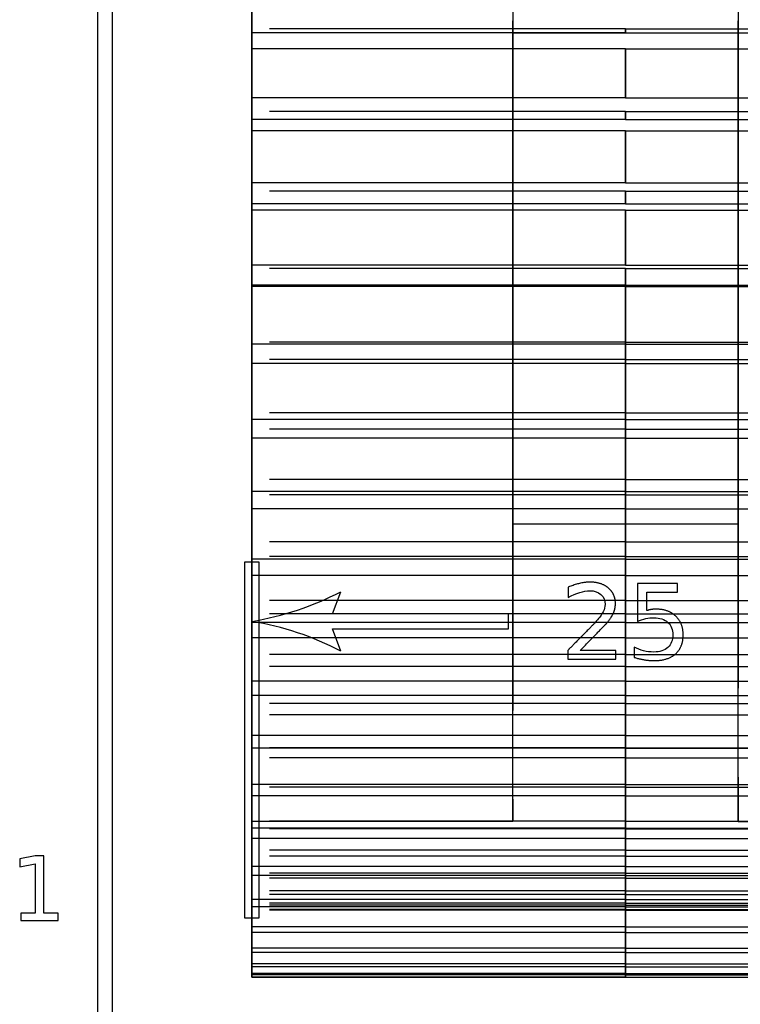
# Model space of a CAD drawing. Header units: millimetres. Extents: x -205 to 205, y -138 to 138.
# Tile 2 of 21: x -205 to -181, y -105 to -72. Entities that reach past the tile are written whole.
import ezdxf

# ---------------------------------------------------------------- set-up
doc = ezdxf.new("R2010")
doc.units = ezdxf.units.MM
doc.linetypes.add('ACAD_ISO02W100', pattern=[15, 12, -3])
doc.layers.add('不可见轮廓', color=7, linetype='ACAD_ISO02W100')
doc.layers.add('可见轮廓', color=7, linetype='Continuous')

msp = doc.modelspace()

# ---------------------------------------------------------------- linework, layer by layer
at = {"layer": '不可见轮廓'}
for p, q in [((-184.447, -71.971), (-197.047, -71.971)), ((-184.447, -71.971), (-197.047, -71.971)), ((-184.447, -71.971), (-171.847, -71.971)), ((-184.447, -71.971), (-171.847, -71.971)), ((-184.447, -72.098), (-197.047, -72.098)), ((-188.247, -72.101), (-180.647, -72.101)), ((-188.247, -72.101), (-180.647, -72.101)), ((-184.447, -72.098), (-171.847, -72.098)), ((-184.447, -72.647), (-197.047, -72.647)), ((-184.447, -72.647), (-171.847, -72.647)), ((-184.447, -74.298), (-197.047, -74.298)), ((-184.447, -74.298), (-171.847, -74.298)), ((-184.447, -74.752), (-197.047, -74.752)), ((-184.447, -74.752), (-197.047, -74.752)), ((-184.447, -75.028), (-197.047, -75.028)), ((-184.447, -74.752), (-171.847, -74.752)), ((-184.447, -74.752), (-171.847, -74.752)), ((-184.447, -75.028), (-171.847, -75.028)), ((-184.447, -75.408), (-197.047, -75.408)), ((-184.447, -75.408), (-171.847, -75.408)), ((-184.447, -77.164), (-197.047, -77.164)), ((-184.447, -77.164), (-171.847, -77.164)), ((-184.447, -77.447), (-197.047, -77.447)), ((-184.447, -77.447), (-197.047, -77.447)), ((-184.447, -77.447), (-171.847, -77.447)), ((-184.447, -77.447), (-171.847, -77.447)), ((-184.447, -77.871), (-197.047, -77.871)), ((-184.447, -77.871), (-171.847, -77.871)), ((-184.447, -78.081), (-197.047, -78.081)), ((-184.447, -78.081), (-171.847, -78.081)), ((-184.447, -79.934), (-197.047, -79.934)), ((-184.447, -79.934), (-171.847, -79.934)), ((-184.447, -80.045), (-197.047, -80.045)), ((-184.447, -80.045), (-197.047, -80.045)), ((-184.447, -80.045), (-171.847, -80.045)), ((-184.447, -80.045), (-171.847, -80.045)), ((-184.447, -80.616), (-197.047, -80.616)), ((-184.447, -80.654), (-197.047, -80.654)), ((-184.447, -80.616), (-171.847, -80.616)), ((-184.447, -80.654), (-171.847, -80.654)), ((-184.447, -82.536), (-197.047, -82.536)), ((-184.447, -82.536), (-197.047, -82.536)), ((-184.447, -82.598), (-197.047, -82.598)), ((-184.447, -82.536), (-171.847, -82.536)), ((-184.447, -82.536), (-171.847, -82.536)), ((-184.447, -82.598), (-171.847, -82.598)), ((-184.447, -83.118), (-197.047, -83.118)), ((-184.447, -83.118), (-197.047, -83.118)), ((-184.447, -83.251), (-197.047, -83.251)), ((-184.447, -83.118), (-171.847, -83.118)), ((-184.447, -83.118), (-171.847, -83.118)), ((-184.447, -83.251), (-171.847, -83.251)), ((-184.447, -84.911), (-197.047, -84.911)), ((-184.447, -84.911), (-197.047, -84.911)), ((-184.447, -84.911), (-171.847, -84.911)), ((-184.447, -84.911), (-171.847, -84.911)), ((-184.447, -85.145), (-197.047, -85.145)), ((-184.447, -85.145), (-171.847, -85.145)), ((-184.447, -85.463), (-197.047, -85.463)), ((-184.447, -85.463), (-197.047, -85.463)), ((-184.447, -85.463), (-171.847, -85.463)), ((-184.447, -85.463), (-171.847, -85.463)), ((-184.447, -85.767), (-197.047, -85.767)), ((-184.447, -85.767), (-171.847, -85.767)), ((-184.447, -87.159), (-197.047, -87.159)), ((-184.447, -87.159), (-197.047, -87.159)), ((-184.447, -87.159), (-171.847, -87.159)), ((-184.447, -87.159), (-171.847, -87.159)), ((-184.447, -87.565), (-197.047, -87.565)), ((-184.447, -87.565), (-171.847, -87.565)), ((-184.447, -87.68), (-197.047, -87.68)), ((-184.447, -87.68), (-197.047, -87.68)), ((-184.447, -87.68), (-171.847, -87.68)), ((-184.447, -87.68), (-171.847, -87.68)), ((-184.447, -88.154), (-197.047, -88.154)), ((-184.447, -88.154), (-171.847, -88.154)), ((-188.247, -88.66), (-180.647, -88.66)), ((-188.247, -88.66), (-180.647, -88.66)), ((-184.447, -89.272), (-197.047, -89.272)), ((-184.447, -89.272), (-197.047, -89.272)), ((-184.447, -89.272), (-171.847, -89.272)), ((-184.447, -89.272), (-171.847, -89.272)), ((-184.447, -89.759), (-197.047, -89.759)), ((-184.447, -89.759), (-197.047, -89.759)), ((-184.447, -89.849), (-197.047, -89.849)), ((-184.447, -89.759), (-171.847, -89.759)), ((-184.447, -89.759), (-171.847, -89.759)), ((-184.447, -89.849), (-171.847, -89.849)), ((-184.447, -90.401), (-197.047, -90.401)), ((-184.447, -90.401), (-171.847, -90.401)), ((-184.447, -91.242), (-197.047, -91.242)), ((-184.447, -91.242), (-197.047, -91.242)), ((-184.447, -91.242), (-171.847, -91.242)), ((-184.447, -91.242), (-171.847, -91.242)), ((-184.447, -91.694), (-197.047, -91.694)), ((-184.447, -91.694), (-197.047, -91.694)), ((-184.447, -91.694), (-171.847, -91.694)), ((-184.447, -91.694), (-171.847, -91.694)), ((-184.447, -91.986), (-197.047, -91.986)), ((-184.447, -91.986), (-171.847, -91.986)), ((-184.447, -92.501), (-197.047, -92.501)), ((-184.447, -92.501), (-171.847, -92.501)), ((-184.447, -93.061), (-197.047, -93.061)), ((-184.447, -93.061), (-197.047, -93.061)), ((-184.447, -93.061), (-171.847, -93.061)), ((-184.447, -93.061), (-171.847, -93.061)), ((-184.447, -93.475), (-197.047, -93.475)), ((-184.447, -93.475), (-197.047, -93.475)), ((-184.447, -93.475), (-171.847, -93.475)), ((-184.447, -93.475), (-171.847, -93.475)), ((-184.447, -93.97), (-197.047, -93.97)), ((-184.447, -93.97), (-171.847, -93.97)), ((-184.447, -94.445), (-197.047, -94.445)), ((-184.447, -94.445), (-171.847, -94.445)), ((-184.447, -94.721), (-197.047, -94.721)), ((-184.447, -94.721), (-197.047, -94.721)), ((-184.447, -94.721), (-171.847, -94.721)), ((-184.447, -94.721), (-171.847, -94.721)), ((-184.447, -95.096), (-197.047, -95.096)), ((-184.447, -95.096), (-197.047, -95.096)), ((-184.447, -95.096), (-171.847, -95.096)), ((-184.447, -95.096), (-171.847, -95.096)), ((-184.447, -95.792), (-197.047, -95.792)), ((-184.447, -95.792), (-171.847, -95.792)), ((-184.447, -96.217), (-197.047, -96.217)), ((-184.447, -96.217), (-197.047, -96.217)), ((-184.447, -96.224), (-197.047, -96.224)), ((-184.447, -96.217), (-171.847, -96.217)), ((-184.447, -96.217), (-171.847, -96.217)), ((-184.447, -96.224), (-171.847, -96.224)), ((-184.447, -96.551), (-197.047, -96.551)), ((-184.447, -96.551), (-197.047, -96.551)), ((-184.447, -96.551), (-171.847, -96.551)), ((-184.447, -96.551), (-171.847, -96.551)), ((-184.447, -97.445), (-197.047, -97.445)), ((-184.447, -97.542), (-197.047, -97.542)), ((-184.447, -97.542), (-197.047, -97.542)), ((-184.447, -97.445), (-171.847, -97.445)), ((-184.447, -97.542), (-171.847, -97.542)), ((-184.447, -97.542), (-171.847, -97.542)), ((-184.447, -97.833), (-197.047, -97.833)), ((-184.447, -97.834), (-197.047, -97.834)), ((-184.447, -97.834), (-197.047, -97.834)), ((-184.447, -97.833), (-171.847, -97.833)), ((-184.447, -97.834), (-171.847, -97.834)), ((-184.447, -97.834), (-171.847, -97.834)), ((-184.447, -98.691), (-197.047, -98.691)), ((-184.447, -98.691), (-197.047, -98.691)), ((-188.247, -98.699), (-197.047, -98.699)), ((-184.447, -98.922), (-197.047, -98.922)), ((-184.447, -98.94), (-197.047, -98.94)), ((-184.447, -98.94), (-197.047, -98.94)), ((-184.447, -98.691), (-171.847, -98.691)), ((-184.447, -98.691), (-171.847, -98.691)), ((-184.447, -98.922), (-171.847, -98.922)), ((-184.447, -98.94), (-171.847, -98.94)), ((-184.447, -98.94), (-171.847, -98.94)), ((-180.647, -98.699), (-171.847, -98.699)), ((-184.447, -99.265), (-197.047, -99.265)), ((-184.447, -99.265), (-171.847, -99.265)), ((-184.447, -99.659), (-197.047, -99.659)), ((-184.447, -99.659), (-197.047, -99.659)), ((-184.447, -99.865), (-197.047, -99.865)), ((-184.447, -99.865), (-197.047, -99.865)), ((-184.447, -99.659), (-171.847, -99.659)), ((-184.447, -99.659), (-171.847, -99.659)), ((-184.447, -99.865), (-171.847, -99.865)), ((-184.447, -99.865), (-171.847, -99.865)), ((-184.447, -100.217), (-197.047, -100.217)), ((-184.447, -100.217), (-171.847, -100.217)), ((-184.447, -100.443), (-197.047, -100.443)), ((-184.447, -100.443), (-197.047, -100.443)), ((-184.447, -100.515), (-197.047, -100.515)), ((-184.447, -100.443), (-171.847, -100.443)), ((-184.447, -100.443), (-171.847, -100.443)), ((-184.447, -100.515), (-171.847, -100.515)), ((-184.447, -100.604), (-197.047, -100.604)), ((-184.447, -100.604), (-197.047, -100.604)), ((-184.447, -100.604), (-171.847, -100.604)), ((-184.447, -100.604), (-171.847, -100.604)), ((-184.447, -101.04), (-197.047, -101.04)), ((-184.447, -101.04), (-197.047, -101.04)), ((-184.447, -101.155), (-197.047, -101.155)), ((-184.447, -101.155), (-197.047, -101.155)), ((-184.447, -101.04), (-171.847, -101.04)), ((-184.447, -101.04), (-171.847, -101.04)), ((-184.447, -101.155), (-171.847, -101.155)), ((-184.447, -101.155), (-171.847, -101.155)), ((-184.447, -101.326), (-197.047, -101.326)), ((-184.447, -101.446), (-197.047, -101.446)), ((-184.447, -101.446), (-197.047, -101.446)), ((-184.447, -101.516), (-197.047, -101.516)), ((-184.447, -101.516), (-197.047, -101.516)), ((-184.447, -101.576), (-197.047, -101.576)), ((-184.447, -101.326), (-171.847, -101.326)), ((-184.447, -101.446), (-171.847, -101.446)), ((-184.447, -101.446), (-171.847, -101.446)), ((-184.447, -101.516), (-171.847, -101.516)), ((-184.447, -101.516), (-171.847, -101.516)), ((-184.447, -101.576), (-171.847, -101.576)), ((-184.447, -101.662), (-197.047, -101.662)), ((-184.447, -101.662), (-197.047, -101.662)), ((-184.447, -101.685), (-197.047, -101.685)), ((-184.447, -101.685), (-197.047, -101.685)), ((-184.447, -101.662), (-171.847, -101.662)), ((-184.447, -101.662), (-171.847, -101.662)), ((-184.447, -101.685), (-171.847, -101.685)), ((-184.447, -101.685), (-171.847, -101.685)), ((-184.447, -102.245), (-197.047, -102.245)), ((-184.447, -102.245), (-171.847, -102.245)), ((-184.447, -102.445), (-197.047, -102.445)), ((-184.447, -102.445), (-171.847, -102.445)), ((-184.447, -102.968), (-197.047, -102.968)), ((-184.447, -103.12), (-197.047, -103.12)), ((-184.447, -102.968), (-171.847, -102.968)), ((-184.447, -103.12), (-171.847, -103.12)), ((-184.447, -103.494), (-197.047, -103.494)), ((-184.447, -103.494), (-171.847, -103.494)), ((-184.447, -103.596), (-197.047, -103.596)), ((-184.447, -103.821), (-197.047, -103.821)), ((-184.447, -103.872), (-197.047, -103.872)), ((-184.447, -103.596), (-171.847, -103.596)), ((-184.447, -103.821), (-171.847, -103.821)), ((-184.447, -103.872), (-171.847, -103.872)), ((-184.447, -103.947), (-197.047, -103.947)), ((-184.447, -103.947), (-171.847, -103.947))]:
    msp.add_line(p, q, dxfattribs=at)
for points, degree in [([(-197.047, -98.699), (-197.047, -97.552), (-197.047, -94.168), (-197.047, -88.718), (-197.047, -81.473), (-197.047, -72.799), (-197.047, -63.129), (-197.047, -52.949), (-197.047, -42.768), (-197.047, -33.099), (-197.047, -24.424), (-197.047, -17.18), (-197.047, -11.729), (-197.047, -8.346), (-197.047, -7.199)], 1), ([(-188.247, -98.699), (-188.247, -97.552), (-188.247, -94.168), (-188.247, -88.718), (-188.247, -81.473), (-188.247, -72.799), (-188.247, -63.129), (-188.247, -52.949), (-188.247, -42.768), (-188.247, -33.099), (-188.247, -24.424), (-188.247, -17.18), (-188.247, -11.729), (-188.247, -8.346), (-188.247, -7.199)], 1), ([(-180.647, -7.199), (-180.647, -8.346), (-180.647, -11.729), (-180.647, -17.18), (-180.647, -24.424), (-180.647, -33.099), (-180.647, -42.768), (-180.647, -52.949), (-180.647, -63.129), (-180.647, -72.799), (-180.647, -81.473), (-180.647, -88.718), (-180.647, -94.168), (-180.647, -97.552), (-180.647, -98.699)], 1), ([(-197.047, -52.949), (-197.047, -58.071), (-197.047, -63.129), (-197.047, -68.059), (-197.047, -72.799), (-197.047, -77.289), (-197.047, -81.473), (-197.047, -85.299), (-197.047, -88.718), (-197.047, -91.686), (-197.047, -94.168), (-197.047, -96.131), (-197.047, -97.552), (-197.047, -98.411), (-197.047, -98.699)], 1), ([(-188.247, -52.949), (-188.247, -58.071), (-188.247, -63.129), (-188.247, -68.059), (-188.247, -72.799), (-188.247, -77.289), (-188.247, -81.473), (-188.247, -85.299), (-188.247, -88.718), (-188.247, -91.686), (-188.247, -94.168), (-188.247, -96.131), (-188.247, -97.552), (-188.247, -98.411), (-188.247, -98.699)], 1), ([(-180.647, -98.699), (-180.647, -98.411), (-180.647, -97.552), (-180.647, -96.131), (-180.647, -94.168), (-180.647, -91.686), (-180.647, -88.718), (-180.647, -85.299), (-180.647, -81.473), (-180.647, -77.289), (-180.647, -72.799), (-180.647, -68.059), (-180.647, -63.129), (-180.647, -58.071), (-180.647, -52.949)], 1), ([(-197.047, -72.098), (-197.047, -71.347)], 1), ([(-197.047, -71.971), (-197.047, -72.104), (-197.047, -72.1)], 2), ([(-197.047, -72.647), (-197.047, -71.971)], 1), ([(-197.047, -71.971), (-197.047, -72.1)], 1), ([(-197.047, -72.1), (-197.047, -72.104), (-197.047, -71.971)], 2), ([(-184.447, -71.971), (-184.447, -72.104), (-184.447, -72.1)], 2), ([(-184.447, -72.1), (-184.447, -72.104), (-184.447, -71.971)], 2), ([(-197.047, -72.1), (-197.047, -72.098)], 1), ([(-184.447, -72.1), (-197.047, -72.1)], 1), ([(-188.247, -80.38), (-188.247, -79.453), (-188.247, -78.538), (-188.247, -77.646), (-188.247, -76.788), (-188.247, -75.975), (-188.247, -75.218), (-188.247, -74.526), (-188.247, -73.907), (-188.247, -73.37), (-188.247, -72.921), (-188.247, -72.565), (-188.247, -72.308), (-188.247, -72.153), (-188.247, -72.101)], 1), ([(-188.247, -72.101), (-188.247, -72.308), (-188.247, -72.921), (-188.247, -73.907), (-188.247, -75.218), (-188.247, -76.788), (-188.247, -78.538), (-188.247, -80.38), (-188.247, -82.223), (-188.247, -83.972), (-188.247, -85.542), (-188.247, -86.853), (-188.247, -87.84), (-188.247, -88.452), (-188.247, -88.66)], 1), ([(-188.247, -80.38), (-188.247, -79.453), (-188.247, -78.538), (-188.247, -77.646), (-188.247, -76.788), (-188.247, -75.975), (-188.247, -75.218), (-188.247, -74.526), (-188.247, -73.907), (-188.247, -73.37), (-188.247, -72.921), (-188.247, -72.565), (-188.247, -72.308), (-188.247, -72.153), (-188.247, -72.101)], 1), ([(-188.247, -72.101), (-188.247, -72.308), (-188.247, -72.921), (-188.247, -73.907), (-188.247, -75.218), (-188.247, -76.788), (-188.247, -78.538), (-188.247, -80.38), (-188.247, -82.223), (-188.247, -83.972), (-188.247, -85.542), (-188.247, -86.853), (-188.247, -87.84), (-188.247, -88.452), (-188.247, -88.66)], 1), ([(-184.447, -72.1), (-184.447, -72.098)], 1), ([(-184.447, -72.1), (-171.847, -72.1)], 1), ([(-180.647, -80.38), (-180.647, -79.453), (-180.647, -78.538), (-180.647, -77.646), (-180.647, -76.788), (-180.647, -75.975), (-180.647, -75.218), (-180.647, -74.526), (-180.647, -73.907), (-180.647, -73.37), (-180.647, -72.921), (-180.647, -72.565), (-180.647, -72.308), (-180.647, -72.153), (-180.647, -72.101)], 1), ([(-180.647, -72.101), (-180.647, -72.308), (-180.647, -72.921), (-180.647, -73.907), (-180.647, -75.218), (-180.647, -76.788), (-180.647, -78.538), (-180.647, -80.38), (-180.647, -82.223), (-180.647, -83.972), (-180.647, -85.542), (-180.647, -86.853), (-180.647, -87.84), (-180.647, -88.452), (-180.647, -88.66)], 1), ([(-180.647, -80.38), (-180.647, -79.453), (-180.647, -78.538), (-180.647, -77.646), (-180.647, -76.788), (-180.647, -75.975), (-180.647, -75.218), (-180.647, -74.526), (-180.647, -73.907), (-180.647, -73.37), (-180.647, -72.921), (-180.647, -72.565), (-180.647, -72.308), (-180.647, -72.153), (-180.647, -72.101)], 1), ([(-180.647, -72.101), (-180.647, -72.308), (-180.647, -72.921), (-180.647, -73.907), (-180.647, -75.218), (-180.647, -76.788), (-180.647, -78.538), (-180.647, -80.38), (-180.647, -82.223), (-180.647, -83.972), (-180.647, -85.542), (-180.647, -86.853), (-180.647, -87.84), (-180.647, -88.452), (-180.647, -88.66)], 1), ([(-197.047, -74.298), (-197.047, -73.71), (-197.047, -73.152), (-197.047, -72.647)], 3), ([(-184.447, -74.298), (-184.447, -73.71), (-184.447, -73.152), (-184.447, -72.647)], 3), ([(-197.047, -75.028), (-197.047, -74.298)], 1), ([(-197.047, -74.752), (-197.047, -74.905), (-197.047, -74.989), (-197.047, -75.028)], 3), ([(-197.047, -75.408), (-197.047, -74.752)], 1), ([(-197.047, -74.752), (-197.047, -75.028)], 1), ([(-197.047, -75.028), (-197.047, -74.989), (-197.047, -74.905), (-197.047, -74.752)], 3), ([(-184.447, -74.752), (-184.447, -74.905), (-184.447, -74.989), (-184.447, -75.028)], 3), ([(-184.447, -75.028), (-184.447, -74.989), (-184.447, -74.905), (-184.447, -74.752)], 3), ([(-197.047, -77.164), (-197.047, -76.543), (-197.047, -75.951), (-197.047, -75.408)], 3), ([(-184.447, -77.164), (-184.447, -76.543), (-184.447, -75.951), (-184.447, -75.408)], 3), ([(-197.047, -77.871), (-197.047, -77.164)], 1), ([(-197.047, -77.447), (-197.047, -77.648), (-197.047, -77.782), (-197.047, -77.871)], 3), ([(-197.047, -78.081), (-197.047, -77.447)], 1), ([(-197.047, -77.447), (-197.047, -77.871)], 1), ([(-197.047, -77.871), (-197.047, -77.782), (-197.047, -77.648), (-197.047, -77.447)], 3), ([(-184.447, -77.447), (-184.447, -77.648), (-184.447, -77.782), (-184.447, -77.871)], 3), ([(-184.447, -77.871), (-184.447, -77.782), (-184.447, -77.648), (-184.447, -77.447)], 3), ([(-197.047, -79.934), (-197.047, -79.284), (-197.047, -78.659), (-197.047, -78.081)], 3), ([(-184.447, -79.934), (-184.447, -79.284), (-184.447, -78.659), (-184.447, -78.081)], 3), ([(-197.047, -80.616), (-197.047, -79.934)], 1), ([(-197.047, -80.045), (-197.047, -80.294), (-197.047, -80.478), (-197.047, -80.616)], 3), ([(-197.047, -80.654), (-197.047, -80.045)], 1), ([(-197.047, -80.045), (-197.047, -80.616)], 1), ([(-197.047, -80.616), (-197.047, -80.478), (-197.047, -80.294), (-197.047, -80.045)], 3), ([(-184.447, -80.045), (-184.447, -80.294), (-184.447, -80.478), (-184.447, -80.616)], 3), ([(-184.447, -80.616), (-184.447, -80.478), (-184.447, -80.294), (-184.447, -80.045)], 3), ([(-197.047, -82.598), (-197.047, -81.92), (-197.047, -81.266), (-197.047, -80.654)], 3), ([(-188.247, -88.66), (-188.247, -88.608), (-188.247, -88.452), (-188.247, -88.195), (-188.247, -87.84), (-188.247, -87.391), (-188.247, -86.853), (-188.247, -86.235), (-188.247, -85.542), (-188.247, -84.785), (-188.247, -83.972), (-188.247, -83.115), (-188.247, -82.223), (-188.247, -81.307), (-188.247, -80.38)], 1), ([(-188.247, -88.66), (-188.247, -88.608), (-188.247, -88.452), (-188.247, -88.195), (-188.247, -87.84), (-188.247, -87.391), (-188.247, -86.853), (-188.247, -86.235), (-188.247, -85.542), (-188.247, -84.785), (-188.247, -83.972), (-188.247, -83.115), (-188.247, -82.223), (-188.247, -81.307), (-188.247, -80.38)], 1), ([(-184.447, -82.598), (-184.447, -81.92), (-184.447, -81.266), (-184.447, -80.654)], 3), ([(-180.647, -88.66), (-180.647, -88.608), (-180.647, -88.452), (-180.647, -88.195), (-180.647, -87.84), (-180.647, -87.391), (-180.647, -86.853), (-180.647, -86.235), (-180.647, -85.542), (-180.647, -84.785), (-180.647, -83.972), (-180.647, -83.115), (-180.647, -82.223), (-180.647, -81.307), (-180.647, -80.38)], 1), ([(-180.647, -88.66), (-180.647, -88.608), (-180.647, -88.452), (-180.647, -88.195), (-180.647, -87.84), (-180.647, -87.391), (-180.647, -86.853), (-180.647, -86.235), (-180.647, -85.542), (-180.647, -84.785), (-180.647, -83.972), (-180.647, -83.115), (-180.647, -82.223), (-180.647, -81.307), (-180.647, -80.38)], 1), ([(-197.047, -82.536), (-197.047, -82.833), (-197.047, -83.064), (-197.047, -83.251)], 3), ([(-197.047, -83.118), (-197.047, -82.536)], 1), ([(-197.047, -82.536), (-197.047, -83.118)], 1), ([(-197.047, -83.251), (-197.047, -83.064), (-197.047, -82.833), (-197.047, -82.536)], 3), ([(-197.047, -83.251), (-197.047, -82.598)], 1), ([(-184.447, -82.536), (-184.447, -82.833), (-184.447, -83.064), (-184.447, -83.251)], 3), ([(-184.447, -83.251), (-184.447, -83.064), (-184.447, -82.833), (-184.447, -82.536)], 3), ([(-197.047, -85.145), (-197.047, -84.443), (-197.047, -83.76), (-197.047, -83.118)], 3), ([(-197.047, -83.118), (-197.047, -83.251)], 1), ([(-184.447, -85.145), (-184.447, -84.443), (-184.447, -83.76), (-184.447, -83.118)], 3), ([(-184.447, -83.118), (-184.447, -83.251)], 1), ([(-197.047, -84.911), (-197.047, -85.419), (-197.047, -85.767)], 2), ([(-197.047, -85.463), (-197.047, -84.911)], 1), ([(-197.047, -84.911), (-197.047, -85.463)], 1), ([(-197.047, -85.767), (-197.047, -85.419), (-197.047, -84.911)], 2), ([(-184.447, -84.911), (-184.447, -85.419), (-184.447, -85.767)], 2), ([(-184.447, -85.767), (-184.447, -85.419), (-184.447, -84.911)], 2), ([(-197.047, -85.767), (-197.047, -85.458), (-197.047, -85.145)], 2), ([(-197.047, -87.565), (-197.047, -86.473), (-197.047, -85.463)], 2), ([(-197.047, -85.463), (-197.047, -85.767)], 1), ([(-184.447, -87.565), (-184.447, -86.473), (-184.447, -85.463)], 2), ([(-184.447, -85.463), (-184.447, -85.767)], 1), ([(-197.047, -87.159), (-197.047, -87.734), (-197.047, -88.154)], 2), ([(-197.047, -87.68), (-197.047, -87.159)], 1), ([(-197.047, -87.159), (-197.047, -87.68)], 1), ([(-197.047, -88.154), (-197.047, -87.734), (-197.047, -87.159)], 2), ([(-184.447, -87.159), (-184.447, -87.734), (-184.447, -88.154)], 2), ([(-184.447, -88.154), (-184.447, -87.734), (-184.447, -87.159)], 2), ([(-197.047, -88.154), (-197.047, -87.862), (-197.047, -87.565)], 2), ([(-197.047, -89.849), (-197.047, -88.728), (-197.047, -87.68)], 2), ([(-197.047, -87.68), (-197.047, -87.914), (-197.047, -88.154)], 2), ([(-184.447, -89.849), (-184.447, -88.728), (-184.447, -87.68)], 2), ([(-184.447, -87.68), (-184.447, -87.914), (-184.447, -88.154)], 2), ([(-197.047, -89.272), (-197.047, -89.912), (-197.047, -90.401)], 2), ([(-197.047, -89.759), (-197.047, -89.518), (-197.047, -89.272)], 2), ([(-197.047, -89.272), (-197.047, -89.518), (-197.047, -89.759)], 2), ([(-197.047, -90.401), (-197.047, -89.912), (-197.047, -89.272)], 2), ([(-184.447, -89.272), (-184.447, -89.912), (-184.447, -90.401)], 2), ([(-184.447, -90.401), (-184.447, -89.912), (-184.447, -89.272)], 2), ([(-197.047, -91.986), (-197.047, -90.842), (-197.047, -89.759)], 2), ([(-197.047, -89.759), (-197.047, -90.077), (-197.047, -90.401)], 2), ([(-197.047, -90.401), (-197.047, -90.127), (-197.047, -89.849)], 2), ([(-184.447, -91.986), (-184.447, -90.842), (-184.447, -89.759)], 2), ([(-184.447, -89.759), (-184.447, -90.077), (-184.447, -90.401)], 2), ([(-197.047, -91.242), (-197.047, -91.944), (-197.047, -92.501)], 2), ([(-197.047, -91.694), (-197.047, -91.47), (-197.047, -91.242)], 2), ([(-197.047, -91.242), (-197.047, -91.47), (-197.047, -91.694)], 2), ([(-197.047, -92.501), (-197.047, -91.944), (-197.047, -91.242)], 2), ([(-184.447, -91.242), (-184.447, -91.944), (-184.447, -92.501)], 2), ([(-184.447, -92.501), (-184.447, -91.944), (-184.447, -91.242)], 2), ([(-197.047, -93.97), (-197.047, -92.806), (-197.047, -91.694)], 2), ([(-197.047, -91.694), (-197.047, -92.093), (-197.047, -92.501)], 2), ([(-184.447, -93.97), (-184.447, -92.806), (-184.447, -91.694)], 2), ([(-184.447, -91.694), (-184.447, -92.093), (-184.447, -92.501)], 2), ([(-197.047, -92.501), (-197.047, -92.246), (-197.047, -91.986)], 2), ([(-197.047, -93.061), (-197.047, -93.823), (-197.047, -94.445)], 2), ([(-197.047, -93.475), (-197.047, -93.27), (-197.047, -93.061)], 2), ([(-197.047, -93.061), (-197.047, -93.27), (-197.047, -93.475)], 2), ([(-197.047, -94.445), (-197.047, -93.823), (-197.047, -93.061)], 2), ([(-184.447, -93.061), (-184.447, -93.823), (-184.447, -94.445)], 2), ([(-184.447, -94.445), (-184.447, -93.823), (-184.447, -93.061)], 2), ([(-197.047, -95.792), (-197.047, -94.613), (-197.047, -93.475)], 2), ([(-197.047, -93.475), (-197.047, -93.955), (-197.047, -94.445)], 2), ([(-184.447, -95.792), (-184.447, -94.613), (-184.447, -93.475)], 2), ([(-184.447, -93.475), (-184.447, -93.955), (-184.447, -94.445)], 2), ([(-197.047, -94.445), (-197.047, -94.21), (-197.047, -93.97)], 2), ([(-197.047, -94.721), (-197.047, -95.54), (-197.047, -96.224)], 2), ([(-197.047, -95.096), (-197.047, -94.911), (-197.047, -94.721)], 2), ([(-197.047, -94.721), (-197.047, -94.911), (-197.047, -95.096)], 2), ([(-197.047, -96.224), (-197.047, -95.54), (-197.047, -94.721)], 2), ([(-184.447, -94.721), (-184.447, -95.54), (-184.447, -96.224)], 2), ([(-184.447, -96.224), (-184.447, -95.54), (-184.447, -94.721)], 2), ([(-197.047, -97.445), (-197.047, -96.255), (-197.047, -95.096)], 2), ([(-197.047, -95.096), (-197.047, -95.656), (-197.047, -96.224)], 2), ([(-184.447, -97.445), (-184.447, -96.255), (-184.447, -95.096)], 2), ([(-184.447, -95.096), (-184.447, -95.656), (-184.447, -96.224)], 2), ([(-197.047, -96.224), (-197.047, -96.011), (-197.047, -95.792)], 2), ([(-197.047, -96.217), (-197.047, -97.088), (-197.047, -97.833)], 2), ([(-197.047, -96.551), (-197.047, -96.387), (-197.047, -96.217)], 2), ([(-197.047, -96.217), (-197.047, -96.387), (-197.047, -96.551)], 2), ([(-197.047, -97.833), (-197.047, -97.088), (-197.047, -96.217)], 2), ([(-184.447, -96.217), (-184.447, -97.088), (-184.447, -97.833)], 2), ([(-184.447, -97.833), (-184.447, -97.088), (-184.447, -96.217)], 2), ([(-197.047, -98.922), (-197.047, -97.726), (-197.047, -96.551)], 2), ([(-197.047, -96.551), (-197.047, -97.188), (-197.047, -97.833)], 2), ([(-184.447, -98.922), (-184.447, -97.726), (-184.447, -96.551)], 2), ([(-184.447, -96.551), (-184.447, -97.188), (-184.447, -97.833)], 2), ([(-197.047, -97.833), (-197.047, -97.642), (-197.047, -97.445)], 2), ([(-197.047, -97.542), (-197.047, -98.463), (-197.047, -99.265)], 2), ([(-197.047, -97.834), (-197.047, -97.691), (-197.047, -97.542)], 2), ([(-197.047, -97.542), (-197.047, -97.691), (-197.047, -97.834)], 2), ([(-197.047, -99.265), (-197.047, -98.463), (-197.047, -97.542)], 2), ([(-184.447, -97.542), (-184.447, -98.463), (-184.447, -99.265)], 2), ([(-184.447, -99.265), (-184.447, -98.463), (-184.447, -97.542)], 2), ([(-197.047, -100.217), (-197.047, -99.021), (-197.047, -97.834)], 2), ([(-197.047, -97.834), (-197.047, -98.547), (-197.047, -99.265)], 2), ([(-184.447, -100.217), (-184.447, -99.021), (-184.447, -97.834)], 2), ([(-184.447, -97.834), (-184.447, -98.547), (-184.447, -99.265)], 2), ([(-197.047, -98.691), (-197.047, -99.658), (-197.047, -100.515)], 2), ([(-197.047, -98.94), (-197.047, -98.818), (-197.047, -98.691)], 2), ([(-197.047, -98.691), (-197.047, -98.818), (-197.047, -98.94)], 2), ([(-197.047, -100.515), (-197.047, -99.658), (-197.047, -98.691)], 2), ([(-197.047, -99.265), (-197.047, -99.096), (-197.047, -98.922)], 2), ([(-197.047, -101.326), (-197.047, -98.94)], 1), ([(-197.047, -98.94), (-197.047, -100.515)], 1), ([(-184.447, -98.691), (-184.447, -99.658), (-184.447, -100.515)], 2), ([(-184.447, -100.515), (-184.447, -99.658), (-184.447, -98.691)], 2), ([(-184.447, -101.326), (-184.447, -98.94)], 1), ([(-184.447, -98.94), (-184.447, -100.515)], 1), ([(-197.047, -99.659), (-197.047, -100.669), (-197.047, -101.576)], 2), ([(-197.047, -99.865), (-197.047, -99.764), (-197.047, -99.659)], 2), ([(-197.047, -99.659), (-197.047, -99.764), (-197.047, -99.865)], 2), ([(-197.047, -101.576), (-197.047, -100.669), (-197.047, -99.659)], 2), ([(-197.047, -102.245), (-197.047, -101.061), (-197.047, -99.865)], 2), ([(-197.047, -99.865), (-197.047, -100.723), (-197.047, -101.576)], 2), ([(-184.447, -99.659), (-184.447, -100.669), (-184.447, -101.576)], 2), ([(-184.447, -101.576), (-184.447, -100.669), (-184.447, -99.659)], 2), ([(-184.447, -102.245), (-184.447, -101.061), (-184.447, -99.865)], 2), ([(-184.447, -99.865), (-184.447, -100.723), (-184.447, -101.576)], 2), ([(-197.047, -100.515), (-197.047, -100.369), (-197.047, -100.217)], 2), ([(-197.047, -100.443), (-197.047, -101.491), (-197.047, -102.445)], 2), ([(-197.047, -100.604), (-197.047, -100.526), (-197.047, -100.443)], 2), ([(-197.047, -100.443), (-197.047, -100.526), (-197.047, -100.604)], 2), ([(-197.047, -102.445), (-197.047, -101.491), (-197.047, -100.443)], 2), ([(-184.447, -100.443), (-184.447, -101.491), (-184.447, -102.445)], 2), ([(-184.447, -102.445), (-184.447, -101.491), (-184.447, -100.443)], 2), ([(-197.047, -102.968), (-197.047, -101.797), (-197.047, -100.604)], 2), ([(-197.047, -100.604), (-197.047, -101.531), (-197.047, -102.445)], 2), ([(-184.447, -102.968), (-184.447, -101.797), (-184.447, -100.604)], 2), ([(-184.447, -100.604), (-184.447, -101.531), (-184.447, -102.445)], 2), ([(-197.047, -101.04), (-197.047, -102.122), (-197.047, -103.12)], 2), ([(-197.047, -101.155), (-197.047, -101.1), (-197.047, -101.04)], 2), ([(-197.047, -101.04), (-197.047, -101.1), (-197.047, -101.155)], 2), ([(-197.047, -103.12), (-197.047, -102.122), (-197.047, -101.04)], 2), ([(-197.047, -103.494), (-197.047, -102.341), (-197.047, -101.155)], 2), ([(-197.047, -101.155), (-197.047, -102.149), (-197.047, -103.12)], 2), ([(-184.447, -101.04), (-184.447, -102.122), (-184.447, -103.12)], 2), ([(-184.447, -103.12), (-184.447, -102.122), (-184.447, -101.04)], 2), ([(-184.447, -103.494), (-184.447, -102.341), (-184.447, -101.155)], 2), ([(-184.447, -101.155), (-184.447, -102.149), (-184.447, -103.12)], 2), ([(-197.047, -101.576), (-197.047, -101.454), (-197.047, -101.326)], 2), ([(-197.047, -101.446), (-197.047, -102.558), (-197.047, -103.596)], 2), ([(-197.047, -101.516), (-197.047, -101.484), (-197.047, -101.446)], 2), ([(-197.047, -101.446), (-197.047, -101.484), (-197.047, -101.516)], 2), ([(-197.047, -103.596), (-197.047, -102.558), (-197.047, -101.446)], 2), ([(-197.047, -103.821), (-197.047, -102.691), (-197.047, -101.516)], 2), ([(-197.047, -101.516), (-197.047, -102.573), (-197.047, -103.596)], 2), ([(-184.447, -101.446), (-184.447, -102.558), (-184.447, -103.596)], 2), ([(-184.447, -103.596), (-184.447, -102.558), (-184.447, -101.446)], 2), ([(-184.447, -103.821), (-184.447, -102.691), (-184.447, -101.516)], 2), ([(-184.447, -101.516), (-184.447, -102.573), (-184.447, -103.596)], 2), ([(-197.047, -101.662), (-197.047, -102.799), (-197.047, -103.872)], 2), ([(-197.047, -101.685), (-197.047, -101.676), (-197.047, -101.662)], 2), ([(-197.047, -101.662), (-197.047, -101.676), (-197.047, -101.685)], 2), ([(-197.047, -103.872), (-197.047, -102.799), (-197.047, -101.662)], 2), ([(-197.047, -103.947), (-197.047, -102.843), (-197.047, -101.685)], 2), ([(-197.047, -101.685), (-197.047, -102.804), (-197.047, -103.872)], 2), ([(-184.447, -101.662), (-184.447, -102.799), (-184.447, -103.872)], 2), ([(-184.447, -103.872), (-184.447, -102.799), (-184.447, -101.662)], 2), ([(-184.447, -103.947), (-184.447, -102.843), (-184.447, -101.685)], 2), ([(-184.447, -101.685), (-184.447, -102.804), (-184.447, -103.872)], 2), ([(-197.047, -102.445), (-197.047, -102.348), (-197.047, -102.245)], 2), ([(-197.047, -103.12), (-197.047, -103.047), (-197.047, -102.968)], 2), ([(-197.047, -103.596), (-197.047, -103.548), (-197.047, -103.494)], 2), ([(-197.047, -103.872), (-197.047, -103.85), (-197.047, -103.821)], 2), ([(-197.047, -103.949), (-197.047, -103.947)], 1)]:
    msp.add_open_spline(points, degree=degree, dxfattribs=at)
at = {"layer": '可见轮廓'}
for p, q in [((-202.25, 134.917), (-202.25, -134.917)), ((-201.75, -134.417), (-201.75, 134.417)), ((-184.447, -72.098), (-197.047, -72.098)), ((-184.447, -72.098), (-171.847, -72.098)), ((-184.447, -72.647), (-197.047, -72.647)), ((-184.447, -72.647), (-171.847, -72.647)), ((-184.447, -74.298), (-197.047, -74.298)), ((-184.447, -74.298), (-171.847, -74.298)), ((-184.447, -75.028), (-197.047, -75.028)), ((-184.447, -75.028), (-171.847, -75.028)), ((-184.447, -75.408), (-197.047, -75.408)), ((-184.447, -75.408), (-171.847, -75.408)), ((-184.447, -77.164), (-197.047, -77.164)), ((-184.447, -77.164), (-171.847, -77.164)), ((-184.447, -77.871), (-197.047, -77.871)), ((-184.447, -77.871), (-171.847, -77.871)), ((-184.447, -78.081), (-197.047, -78.081)), ((-184.447, -78.081), (-171.847, -78.081)), ((-184.447, -79.934), (-197.047, -79.934)), ((-184.447, -79.934), (-171.847, -79.934)), ((-184.447, -80.616), (-197.047, -80.616)), ((-184.447, -80.654), (-197.047, -80.654)), ((-184.447, -80.616), (-171.847, -80.616)), ((-184.447, -80.654), (-171.847, -80.654)), ((-184.447, -82.598), (-197.047, -82.598)), ((-184.447, -82.598), (-171.847, -82.598)), ((-184.447, -83.251), (-197.047, -83.251)), ((-184.447, -83.251), (-171.847, -83.251)), ((-184.447, -85.145), (-197.047, -85.145)), ((-184.447, -85.145), (-171.847, -85.145)), ((-184.447, -85.767), (-197.047, -85.767)), ((-184.447, -85.767), (-171.847, -85.767)), ((-184.447, -87.565), (-197.047, -87.565)), ((-184.447, -87.565), (-171.847, -87.565)), ((-184.447, -88.154), (-197.047, -88.154)), ((-184.447, -88.154), (-171.847, -88.154)), ((-197.297, -89.949), (-197.297, -101.949)), ((-196.797, -89.949), (-197.297, -89.949)), ((-184.447, -89.849), (-197.047, -89.849)), ((-196.797, -101.949), (-196.797, -89.949)), ((-184.447, -89.849), (-171.847, -89.849)), ((-184.447, -90.401), (-197.047, -90.401)), ((-184.447, -90.401), (-171.847, -90.401)), ((-194.328, -91.699), (-194.047, -90.949)), ((-186.375, -90.794), (-186.375, -91.143)), ((-184.044, -90.671), (-184.044, -91.953)), ((-182.689, -90.671), (-184.044, -90.671)), ((-183.728, -90.962), (-182.689, -90.962)), ((-183.728, -91.587), (-183.728, -90.962)), ((-182.689, -90.962), (-182.689, -90.671)), ((-188.393, -91.699), (-194.328, -91.699)), ((-188.393, -92.199), (-188.393, -91.699)), ((-184.447, -91.986), (-197.047, -91.986)), ((-194.047, -92.949), (-194.328, -92.199)), ((-194.328, -92.199), (-188.393, -92.199)), ((-184.447, -91.986), (-171.847, -91.986)), ((-184.447, -92.501), (-197.047, -92.501)), ((-184.447, -92.501), (-171.847, -92.501)), ((-186.393, -92.932), (-186.393, -93.223)), ((-184.772, -92.932), (-185.977, -92.932)), ((-184.772, -93.223), (-184.772, -92.932)), ((-184.152, -92.816), (-184.152, -93.163)), ((-186.393, -93.223), (-184.772, -93.223)), ((-184.447, -93.97), (-197.047, -93.97)), ((-184.447, -93.97), (-171.847, -93.97)), ((-184.447, -94.445), (-197.047, -94.445)), ((-184.447, -94.445), (-171.847, -94.445)), ((-184.447, -95.792), (-197.047, -95.792)), ((-184.447, -95.792), (-171.847, -95.792)), ((-184.447, -96.224), (-197.047, -96.224)), ((-184.447, -96.224), (-171.847, -96.224)), ((-184.447, -97.445), (-197.047, -97.445)), ((-184.447, -97.445), (-171.847, -97.445)), ((-184.447, -97.833), (-197.047, -97.833)), ((-184.447, -97.833), (-171.847, -97.833)), ((-184.447, -98.922), (-197.047, -98.922)), ((-184.447, -98.922), (-171.847, -98.922)), ((-184.447, -99.265), (-197.047, -99.265)), ((-184.447, -99.265), (-171.847, -99.265)), ((-204.352, -99.852), (-204.875, -99.957)), ((-204.056, -99.852), (-204.352, -99.852)), ((-204.056, -101.79), (-204.056, -99.852)), ((-204.875, -99.957), (-204.875, -100.227)), ((-204.875, -100.227), (-204.349, -100.121)), ((-204.349, -100.121), (-204.349, -101.79)), ((-184.447, -100.217), (-197.047, -100.217)), ((-184.447, -100.217), (-171.847, -100.217)), ((-184.447, -100.515), (-197.047, -100.515)), ((-184.447, -100.515), (-171.847, -100.515)), ((-184.447, -101.326), (-197.047, -101.326)), ((-184.447, -101.576), (-197.047, -101.576)), ((-184.447, -101.326), (-171.847, -101.326)), ((-184.447, -101.576), (-171.847, -101.576)), ((-204.832, -101.79), (-204.832, -102.039)), ((-204.349, -101.79), (-204.832, -101.79)), ((-203.573, -101.79), (-204.056, -101.79)), ((-203.573, -102.039), (-203.573, -101.79)), ((-204.832, -102.039), (-203.573, -102.039)), ((-197.297, -101.949), (-196.797, -101.949)), ((-184.447, -102.245), (-197.047, -102.245)), ((-184.447, -102.245), (-171.847, -102.245)), ((-184.447, -102.445), (-197.047, -102.445)), ((-184.447, -102.445), (-171.847, -102.445)), ((-184.447, -102.968), (-197.047, -102.968)), ((-184.447, -103.12), (-197.047, -103.12)), ((-184.447, -102.968), (-171.847, -102.968)), ((-184.447, -103.12), (-171.847, -103.12)), ((-184.447, -103.494), (-197.047, -103.494)), ((-184.447, -103.494), (-171.847, -103.494)), ((-184.447, -103.596), (-197.047, -103.596)), ((-184.447, -103.821), (-197.047, -103.821)), ((-184.447, -103.872), (-197.047, -103.872)), ((-184.447, -103.596), (-171.847, -103.596)), ((-184.447, -103.821), (-171.847, -103.821)), ((-184.447, -103.872), (-171.847, -103.872)), ((-184.447, -103.947), (-197.047, -103.947)), ((-197.047, -103.949), (-171.847, -103.949)), ((-184.447, -103.947), (-171.847, -103.947))]:
    msp.add_line(p, q, dxfattribs=at)
for centre, start, end in [((-198.714, -81.949), -80.5377, -62.5924), ((-198.714, -101.949), 62.5924, 80.5377)]:
    msp.add_arc(centre, 10.138, start, end, dxfattribs=at)
for points, degree in [([(-197.047, -71.347), (-197.047, -72.098)], 1), ([(-197.047, -72.098), (-197.047, -72.1)], 1), ([(-197.047, -72.1), (-197.047, -72.647)], 1), ([(-184.447, -72.1), (-197.047, -72.1)], 1), ([(-184.447, -72.098), (-184.447, -72.1)], 1), ([(-184.447, -72.1), (-171.847, -72.1)], 1), ([(-197.047, -72.647), (-197.047, -73.152), (-197.047, -73.71), (-197.047, -74.298)], 3), ([(-184.447, -72.647), (-184.447, -73.152), (-184.447, -73.71), (-184.447, -74.298)], 3), ([(-197.047, -74.298), (-197.047, -75.028)], 1), ([(-197.047, -75.028), (-197.047, -75.408)], 1), ([(-197.047, -75.408), (-197.047, -75.951), (-197.047, -76.543), (-197.047, -77.164)], 3), ([(-184.447, -75.408), (-184.447, -75.951), (-184.447, -76.543), (-184.447, -77.164)], 3), ([(-197.047, -77.164), (-197.047, -77.871)], 1), ([(-197.047, -77.871), (-197.047, -78.081)], 1), ([(-197.047, -78.081), (-197.047, -78.659), (-197.047, -79.284), (-197.047, -79.934)], 3), ([(-184.447, -78.081), (-184.447, -78.659), (-184.447, -79.284), (-184.447, -79.934)], 3), ([(-197.047, -79.934), (-197.047, -80.616)], 1), ([(-197.047, -80.616), (-197.047, -80.654)], 1), ([(-197.047, -80.654), (-197.047, -81.266), (-197.047, -81.92), (-197.047, -82.598)], 3), ([(-184.447, -80.654), (-184.447, -81.266), (-184.447, -81.92), (-184.447, -82.598)], 3), ([(-197.047, -82.598), (-197.047, -83.251)], 1), ([(-197.047, -83.251), (-197.047, -84.16), (-197.047, -85.145)], 2), ([(-184.447, -83.251), (-184.447, -84.16), (-184.447, -85.145)], 2), ([(-197.047, -85.145), (-197.047, -85.458), (-197.047, -85.767)], 2), ([(-197.047, -85.767), (-197.047, -86.639), (-197.047, -87.565)], 2), ([(-184.447, -85.767), (-184.447, -86.639), (-184.447, -87.565)], 2), ([(-197.047, -87.565), (-197.047, -87.862), (-197.047, -88.154)], 2), ([(-197.047, -88.154), (-197.047, -88.981), (-197.047, -89.849)], 2), ([(-184.447, -88.154), (-184.447, -88.981), (-184.447, -89.849)], 2), ([(-197.047, -89.849), (-197.047, -90.127), (-197.047, -90.401)], 2), ([(-197.047, -90.401), (-197.047, -91.18), (-197.047, -91.986)], 2), ([(-184.447, -90.401), (-184.447, -91.18), (-184.447, -91.986)], 2), ([(-197.047, -91.986), (-197.047, -92.246), (-197.047, -92.501)], 2), ([(-185.977, -92.932), (-185.144, -92.082), (-185.06, -91.984)], 2), ([(-197.047, -92.501), (-197.047, -93.227), (-197.047, -93.97)], 2), ([(-184.447, -92.501), (-184.447, -93.227), (-184.447, -93.97)], 2), ([(-197.047, -93.97), (-197.047, -94.21), (-197.047, -94.445)], 2), ([(-197.047, -94.445), (-197.047, -95.113), (-197.047, -95.792)], 2), ([(-184.447, -94.445), (-184.447, -95.113), (-184.447, -95.792)], 2), ([(-197.047, -95.792), (-197.047, -96.011), (-197.047, -96.224)], 2), ([(-197.047, -96.224), (-197.047, -96.832), (-197.047, -97.445)], 2), ([(-184.447, -96.224), (-184.447, -96.832), (-184.447, -97.445)], 2), ([(-197.047, -97.445), (-197.047, -97.642), (-197.047, -97.833)], 2), ([(-197.047, -97.833), (-197.047, -98.922)], 1), ([(-184.447, -97.833), (-184.447, -98.922)], 1), ([(-197.047, -98.922), (-197.047, -99.096), (-197.047, -99.265)], 2), ([(-197.047, -99.265), (-197.047, -100.217)], 1), ([(-184.447, -99.265), (-184.447, -100.217)], 1), ([(-197.047, -100.217), (-197.047, -100.369), (-197.047, -100.515)], 2), ([(-197.047, -100.515), (-197.047, -101.326)], 1), ([(-184.447, -100.515), (-184.447, -101.326)], 1), ([(-197.047, -101.326), (-197.047, -101.454), (-197.047, -101.576)], 2), ([(-197.047, -101.576), (-197.047, -102.245)], 1), ([(-184.447, -101.576), (-184.447, -102.245)], 1), ([(-197.047, -102.245), (-197.047, -102.348), (-197.047, -102.445)], 2), ([(-197.047, -102.445), (-197.047, -102.968)], 1), ([(-184.447, -102.445), (-184.447, -102.968)], 1), ([(-197.047, -102.968), (-197.047, -103.047), (-197.047, -103.12)], 2), ([(-197.047, -103.12), (-197.047, -103.494)], 1), ([(-184.447, -103.12), (-184.447, -103.494)], 1), ([(-197.047, -103.494), (-197.047, -103.548), (-197.047, -103.596)], 2), ([(-197.047, -103.596), (-197.047, -103.821)], 1), ([(-197.047, -103.821), (-197.047, -103.85), (-197.047, -103.872)], 2), ([(-197.047, -103.872), (-197.047, -103.947)], 1), ([(-184.447, -103.596), (-184.447, -103.821)], 1), ([(-184.447, -103.872), (-184.447, -103.947)], 1), ([(-197.047, -103.947), (-197.047, -103.949)], 1)]:
    msp.add_open_spline(points, degree=degree, dxfattribs=at)
for points, degree, knots in [([(-185.06, -91.984), (-184.904, -91.792), (-184.845, -91.651), (-184.786, -91.51), (-184.786, -91.353), (-184.786, -91.022), (-185.022, -90.823), (-185.258, -90.625), (-185.654, -90.625), (-185.957, -90.626), (-186.375, -90.794)], 2, [0, 0, 0, 1, 1, 2, 2, 4.108696, 4.108696, 6.217391, 6.217391, 7.817091, 7.817091, 7.817091]), ([(-186.375, -91.143), (-186.101, -90.99), (-185.865, -90.916), (-185.647, -90.916), (-185.495, -90.916), (-185.371, -90.958), (-185.276, -91.044), (-185.181, -91.129), (-185.133, -91.24), (-185.133, -91.375), (-185.133, -91.459), (-185.155, -91.543), (-185.199, -91.629), (-185.243, -91.715), (-185.32, -91.82), (-185.43, -91.945)], 3, [0, 0, 0, 0, 2, 2, 2, 3.410526, 3.410526, 3.410526, 4.821053, 4.821053, 4.821053, 5.686333, 5.686333, 5.686333, 6.551614, 6.551614, 6.551614, 6.551614]), ([(-184.152, -93.163), (-183.799, -93.272), (-183.48, -93.272), (-183.014, -93.272), (-182.758, -93.044), (-182.501, -92.816), (-182.501, -92.404), (-182.501, -92.004), (-182.751, -91.77), (-183, -91.536), (-183.427, -91.536), (-183.578, -91.536), (-183.728, -91.587)], 2, [0, 0, 0, 2, 2, 4.904255, 4.904255, 7.808511, 7.808511, 10.62841, 10.62841, 13.448309, 13.448309, 14.440914, 14.440914, 14.440914]), ([(-185.43, -91.945), (-185.518, -92.044), (-185.857, -92.386), (-186.196, -92.729), (-186.393, -92.932)], 2, [0, 0, 0, 1, 1, 2, 2, 2]), ([(-184.044, -91.953), (-183.852, -91.866), (-183.673, -91.827), (-183.487, -91.827), (-183.29, -91.827), (-183.134, -91.878), (-183.019, -91.982), (-182.904, -92.086), (-182.846, -92.227), (-182.846, -92.404), (-182.846, -92.582), (-182.904, -92.723), (-183.019, -92.826), (-183.134, -92.93), (-183.29, -92.982), (-183.487, -92.982), (-183.732, -92.982), (-183.946, -92.928), (-184.152, -92.816)], 3, [0, 0, 0, 0, 2, 2, 2, 4.135802, 4.135802, 4.135802, 6.271605, 6.271605, 6.271605, 8.407407, 8.407407, 8.407407, 10.54321, 10.54321, 10.54321, 13.185185, 13.185185, 13.185185, 13.185185])]:
    msp.add_open_spline(points, degree=degree, knots=knots, dxfattribs=at)

doc.saveas('drawing.dxf')
